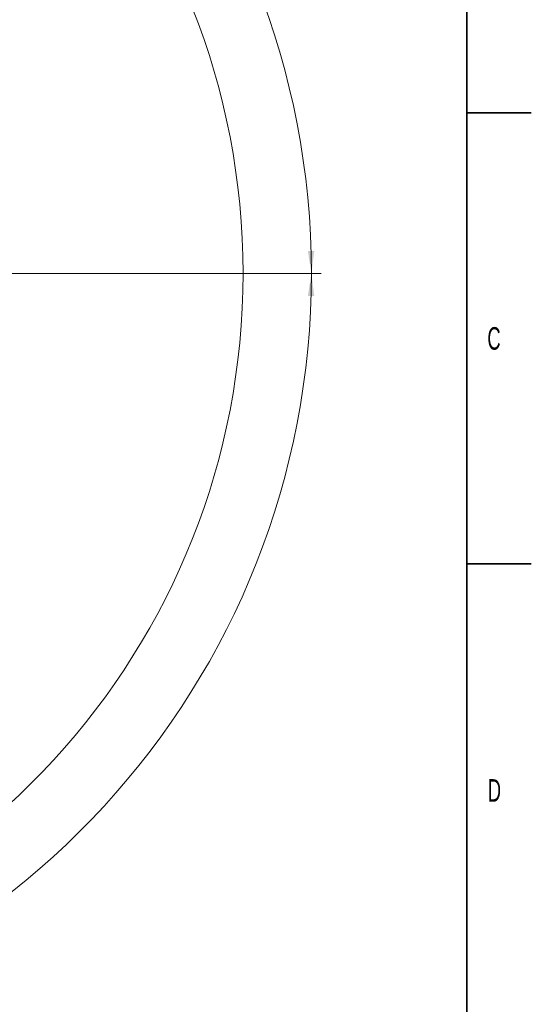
# Model space of a CAD drawing. Header units: millimetres. Extents: x 0 to 14900, y 0 to 10500.
# Tile 55 of 56: x 12917 to 14900, y 3541 to 7361. Entities that reach past the tile are written whole.
import ezdxf

# ---------------------------------------------------------------- set-up
doc = ezdxf.new("R2010")
doc.units = ezdxf.units.MM
doc.header["$LTSCALE"] = 25
doc.styles.add('SLDTEXTSTYLE0', font='TXT', dxfattribs={"width": 0.605})
doc.dimstyles.new('SLDDIMSTYLE3', dxfattribs={"dimtxt": 87.5, "dimasz": 87.5, "dimexe": 0, "dimexo": 0.0625, "dimgap": 21.875, "dimtad": 1, "dimdec": 4, "dimlfac": 25, "dimzin": 12, "dimdsep": 46, "dimtxsty": 'SLDTEXTSTYLE0', "dimsah": 1, "dimcen": 0.09, "dimadec": 1, "dimazin": 3, "dimtfac": 1, "dimtofl": 0, "dimtmove": 0, "dimatfit": 3, "dimfxl": 1, "dimfrac": 2, "dimtolj": 1, "dimtzin": 12, "dimarcsym": 0})

# ---------------------------------------------------------------- blocks, each defined once
blk = doc.blocks.new('_D_8')
at = {"color": 7, "linetype": 'Continuous', "lineweight": 0}
for p, q in [((8188.1, 6870.5), (7939.6, 6914.3)), ((12320.1, 6376.6), (14085.3, 6376.6))]:
    blk.add_line(p, q, dxfattribs=at)
at = {"color": 7, "linetype": 'Continuous', "lineweight": 18}
blk.add_arc((10988.9, 6376.6), 3058.9, 0, 170, dxfattribs=at)
for points in [[(7976.5, 6907.8), (8005.2, 6991.4), (7980.6, 6996.1)], [(14047.8, 6376.6), (14059.1, 6464.3), (14034.1, 6463.9)]]:
    blk.add_solid(points, dxfattribs=at)
at = {"color": 7, "linetype": 'Continuous', "lineweight": 18, "insert": (11141.5, 9547.1), "char_height": 87.5, "attachment_point": 1, "rotation": 355, "style": 'SLDTEXTSTYLE0'}
blk.add_mtext('170°', dxfattribs=at)
blk = doc.blocks.new('_D_9')
at = {"color": 7, "linetype": 'Continuous', "lineweight": 0}
for p, q in [((12320.1, 6376.6), (14085.3, 6376.6)), ((8188.1, 5882.7), (7939.5, 5838.9))]:
    blk.add_line(p, q, dxfattribs=at)
at = {"color": 7, "linetype": 'Continuous', "lineweight": 18}
blk.add_arc((10988.9, 6376.6), 3058.9, 190, 0, dxfattribs=at)
for points in [[(14047.8, 6376.6), (14034.1, 6289.3), (14059.1, 6288.9)], [(7976.5, 5845.4), (7980.6, 5757.1), (8005.2, 5761.8)]]:
    blk.add_solid(points, dxfattribs=at)
at = {"color": 7, "linetype": 'Continuous', "lineweight": 18, "insert": (11121.8, 3430.8), "char_height": 87.5, "attachment_point": 1, "rotation": 5, "style": 'SLDTEXTSTYLE0'}
blk.add_mtext('170°', dxfattribs=at)

msp = doc.modelspace()

# ---------------------------------------------------------------- linework, layer by layer
at = {"color": 7, "linetype": 'Continuous', "lineweight": 35}
for p, q in [((14650, 10250), (14650, 250)), ((14650, 7000), (14900, 7000)), ((14650, 5250), (14900, 5250))]:
    msp.add_line(p, q, dxfattribs=at)
at = {"color": 7, "linetype": 'Continuous', "lineweight": 18}
msp.add_arc((10988.9095722, 6376.6007518), 2794, 190, 170, dxfattribs=at)

# ---------------------------------------------------------------- texts
at = {"color": 7, "linetype": 'Continuous', "lineweight": 0, "char_height": 87.5, "attachment_point": 1, "style": 'SLDTEXTSTYLE0'}
for s, insert in [('C', (14729.9015938, 6168.2971068)), ('D', (14731.6105694, 4414.8499563))]:
    msp.add_mtext(s, dxfattribs=dict(at, insert=insert))

# ---------------------------------------------------------------- dimensions: what is measured, and where the dimension line sits
at = {"color": 7, "linetype": 'Continuous', "lineweight": 18}
for base, line1, line2, picture, middle in [((11255.5098468, 9423.8558346), ((12270.1345875, 6376.6007518), (9707.6845568, 6376.6007518)), ((10045.4637448, 6542.955706), (8237.3567102, 6861.7737602)), '_D_8', (11255.5098468, 9423.8558346)), ((11255.512342, 3329.3171484), ((10045.4637448, 6210.2457976), (8237.3567102, 5891.4277434)), ((9707.6845568, 6376.6007518), (12270.1345875, 6376.6007518)), '_D_9', (11255.512342, 3329.3171484))]:
    dim = msp.add_angular_dim_2l(base=base, line1=line1, line2=line2, dimstyle='SLDDIMSTYLE3', dxfattribs=at)
    dim.commit()
    dim.dimension.update_dxf_attribs({"geometry": picture, "text_midpoint": middle, "dimtype": 162})

doc.saveas('drawing.dxf')
